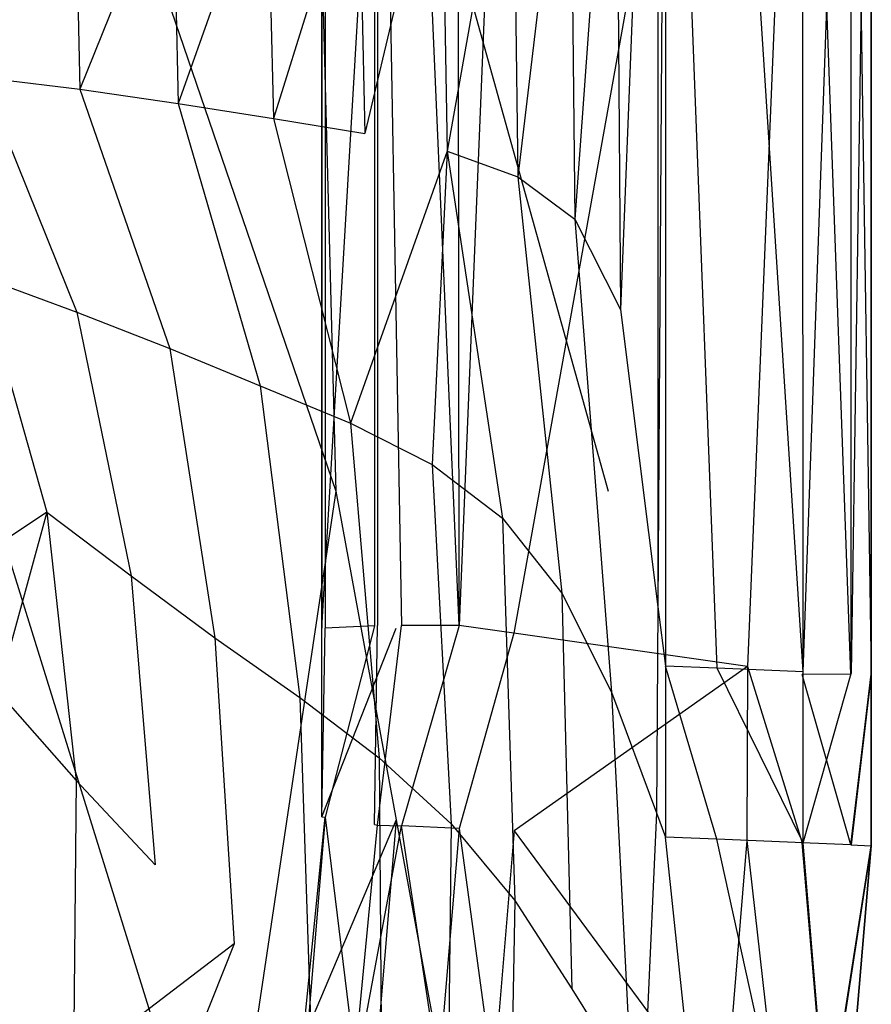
# Model space of a CAD drawing. Extents: x 0 to 0.37, y -0.56 to 0.
# Tile 11 of 26: x 0.292 to 0.37, y -0.389 to -0.299. Entities that reach past the tile are written whole.
import ezdxf

# ---------------------------------------------------------------- set-up
doc = ezdxf.new("R2010")
doc.units = 0
doc.layers.add('L0_WC_N_567510__0___REPLACEMTFO', color=7, linetype='CONTINUOUS')

msp = doc.modelspace()

# ---------------------------------------------------------------- linework, layer by layer
at = {"layer": 'L0_WC_N_567510__0___REPLACEMTFO', "color": 8}
for points, invisible_edges in [([(0.32459, -0.23327, 0.39252), (0.324301, -0.233699, 0.389554), (0.32459, -0.354756, 0.39252), (0.32459, -0.23327, 0.39252)], 14), ([(0.326778, -0.354756, 0.397805), (0.32459, -0.23327, 0.39252), (0.32459, -0.354756, 0.39252), (0.326778, -0.354756, 0.397805)], 13), ([(0.32459, -0.23327, 0.39252), (0.326778, -0.354756, 0.397805), (0.32679, -0.233716, 0.397819), (0.32459, -0.23327, 0.39252)], 14), ([(0.324301, -0.233699, 0.389554), (0.319786, -0.240376, 0.343329), (0.324301, -0.354771, 0.38976), (0.324301, -0.233699, 0.389554)], 14), ([(0.324301, -0.233699, 0.389554), (0.324301, -0.354771, 0.38976), (0.32459, -0.354756, 0.39252), (0.324301, -0.233699, 0.389554)], 14), ([(0.332061, -0.354756, 0.400031), (0.32679, -0.233716, 0.397819), (0.326778, -0.354756, 0.397805), (0.332061, -0.354756, 0.400031)], 14), ([(0.332061, -0.354756, 0.400031), (0.331957, -0.233853, 0.400031), (0.32679, -0.233716, 0.397819), (0.332061, -0.354756, 0.400031)], 14), ([(0.332061, -0.354756, 0.400031), (0.337015, -0.234253, 0.400031), (0.331957, -0.233853, 0.400031), (0.332061, -0.354756, 0.400031)], 13), ([(0.337015, -0.234253, 0.400031), (0.332061, -0.354756, 0.400031), (0.337065, -0.355468, 0.400031), (0.337015, -0.234253, 0.400031)], 14), ([(0.337065, -0.355468, 0.400031), (0.358483, -0.23595, 0.400031), (0.337015, -0.234253, 0.400031), (0.337065, -0.355468, 0.400031)], 13), ([(0.358483, -0.23595, 0.400031), (0.337065, -0.355468, 0.400031), (0.358492, -0.358517, 0.400031), (0.358483, -0.23595, 0.400031)], 14), ([(0.350999, -0.235947, 0.349948), (0.350284, -0.353036, 0.345685), (0.350232, -0.240896, 0.345991), (0.350999, -0.235947, 0.349948)], 14), ([(0.350999, -0.235947, 0.349948), (0.350974, -0.358481, 0.349664), (0.350284, -0.353036, 0.345685), (0.350999, -0.235947, 0.349948)], 14), ([(0.350999, -0.235947, 0.349948), (0.355694, -0.358669, 0.349667), (0.350974, -0.358481, 0.349664), (0.350999, -0.235947, 0.349948)], 13), ([(0.355694, -0.358669, 0.349667), (0.350999, -0.235947, 0.349948), (0.355722, -0.236049, 0.349951), (0.355694, -0.358669, 0.349667)], 14), ([(0.355722, -0.236049, 0.349951), (0.363582, -0.358983, 0.34967), (0.355694, -0.358669, 0.349667), (0.355722, -0.236049, 0.349951)], 13), ([(0.363582, -0.358983, 0.34967), (0.355722, -0.236049, 0.349951), (0.363542, -0.236217, 0.349955), (0.363582, -0.358983, 0.34967)], 14), ([(0.358492, -0.358517, 0.400031), (0.363521, -0.236348, 0.400031), (0.358483, -0.23595, 0.400031), (0.358492, -0.358517, 0.400031)], 13), ([(0.367992, -0.236309, 0.35178), (0.363582, -0.358983, 0.34967), (0.363542, -0.236217, 0.349955), (0.367992, -0.236309, 0.35178)], 13), ([(0.363521, -0.236348, 0.400031), (0.358492, -0.358517, 0.400031), (0.363496, -0.35923, 0.400031), (0.363521, -0.236348, 0.400031)], 14), ([(0.367962, -0.359226, 0.398193), (0.363521, -0.236348, 0.400031), (0.363496, -0.35923, 0.400031), (0.367962, -0.359226, 0.398193)], 14), ([(0.367987, -0.236345, 0.398466), (0.363521, -0.236348, 0.400031), (0.367962, -0.359226, 0.398193), (0.367987, -0.236345, 0.398466)], 14), ([(0.363582, -0.358983, 0.34967), (0.367992, -0.236309, 0.35178), (0.367985, -0.359158, 0.351495), (0.363582, -0.358983, 0.34967)], 14), ([(0.369812, -0.359217, 0.393729), (0.367987, -0.236345, 0.398466), (0.367962, -0.359226, 0.398193), (0.369812, -0.359217, 0.393729)], 13), ([(0.369837, -0.23635, 0.356181), (0.367985, -0.359158, 0.351495), (0.367992, -0.236309, 0.35178), (0.369837, -0.23635, 0.356181)], 14), ([(0.367985, -0.359158, 0.351495), (0.369837, -0.23635, 0.356181), (0.369812, -0.359231, 0.355896), (0.367985, -0.359158, 0.351495)], 13), ([(0.367987, -0.236345, 0.398466), (0.369812, -0.359217, 0.393729), (0.369837, -0.236336, 0.394014), (0.367987, -0.236345, 0.398466)], 14), ([(0.369812, -0.359217, 0.393729), (0.369837, -0.236339, 0.389587), (0.369837, -0.236336, 0.394014), (0.369812, -0.359217, 0.393729)], 14), ([(0.369837, -0.236339, 0.389587), (0.369812, -0.359217, 0.393729), (0.369812, -0.35922, 0.389303), (0.369837, -0.236339, 0.389587)], 13), ([(0.369812, -0.35922, 0.389303), (0.369837, -0.23635, 0.361081), (0.369837, -0.236339, 0.389587), (0.369812, -0.35922, 0.389303)], 14), ([(0.369837, -0.23635, 0.356181), (0.369812, -0.359231, 0.360797), (0.369812, -0.359231, 0.355896), (0.369837, -0.23635, 0.356181)], 13), ([(0.369812, -0.359231, 0.360797), (0.369837, -0.23635, 0.356181), (0.369837, -0.23635, 0.361081), (0.369812, -0.359231, 0.360797)], 14), ([(0.369837, -0.23635, 0.361081), (0.369812, -0.35922, 0.389303), (0.369812, -0.359231, 0.360797), (0.369837, -0.23635, 0.361081)], 13), ([(0.326253, -0.240179, 0.333519), (0.319458, -0.355013, 0.343627), (0.319458, -0.240861, 0.339967), (0.326253, -0.240179, 0.333519)], 13), ([(0.319458, -0.355013, 0.343627), (0.326253, -0.240179, 0.333519), (0.326287, -0.355013, 0.337179), (0.319458, -0.355013, 0.343627)], 14), ([(0.319786, -0.240376, 0.343329), (0.319458, -0.240861, 0.339967), (0.319786, -0.354996, 0.346755), (0.319786, -0.240376, 0.343329)], 14), ([(0.319786, -0.240376, 0.343329), (0.319786, -0.354996, 0.346755), (0.324301, -0.354771, 0.38976), (0.319786, -0.240376, 0.343329)], 14), ([(0.319458, -0.240861, 0.339967), (0.319458, -0.355013, 0.343627), (0.319786, -0.354996, 0.346755), (0.319458, -0.240861, 0.339967)], 14), ([(0.350232, -0.240896, 0.345991), (0.346835, -0.325812, 0.325791), (0.346395, -0.265639, 0.326208), (0.350232, -0.240896, 0.345991)], 14), ([(0.350232, -0.240896, 0.345991), (0.350284, -0.353036, 0.345685), (0.346835, -0.325812, 0.325791), (0.350232, -0.240896, 0.345991)], 14), ([(0.320762, -0.342436, 0.305881), (0.286876, -0.243516, 0.268168), (0.288885, -0.342436, 0.263578), (0.320762, -0.342436, 0.305881)], 13), ([(0.286876, -0.243516, 0.268168), (0.320762, -0.342436, 0.305881), (0.318137, -0.243516, 0.309653), (0.286876, -0.243516, 0.268168)], 14), ([(0.345719, -0.342436, 0.355781), (0.318137, -0.243516, 0.309653), (0.320762, -0.342436, 0.305881), (0.345719, -0.342436, 0.355781)], 13), ([(0.318137, -0.243516, 0.309653), (0.345719, -0.342436, 0.355781), (0.342611, -0.243516, 0.358589), (0.318137, -0.243516, 0.309653)], 14), ([(0.346395, -0.265639, 0.326208), (0.342652, -0.31753, 0.306377), (0.342227, -0.27381, 0.307092), (0.346395, -0.265639, 0.326208)], 14), ([(0.346395, -0.265639, 0.326208), (0.346835, -0.325812, 0.325791), (0.342652, -0.31753, 0.306377), (0.346395, -0.265639, 0.326208)], 14), ([(0.342227, -0.27381, 0.307092), (0.337426, -0.313653, 0.288002), (0.336965, -0.277607, 0.288991), (0.342227, -0.27381, 0.307092)], 14), ([(0.342227, -0.27381, 0.307092), (0.342652, -0.31753, 0.306377), (0.337426, -0.313653, 0.288002), (0.342227, -0.27381, 0.307092)], 14), ([(0.336965, -0.277607, 0.288991), (0.330958, -0.311315, 0.271035), (0.330411, -0.280205, 0.272216), (0.336965, -0.277607, 0.288991)], 14), ([(0.336965, -0.277607, 0.288991), (0.337426, -0.313653, 0.288002), (0.330958, -0.311315, 0.271035), (0.336965, -0.277607, 0.288991)], 14), ([(0.330411, -0.280205, 0.272216), (0.323414, -0.309677, 0.255838), (0.322808, -0.283445, 0.25713), (0.330411, -0.280205, 0.272216)], 14), ([(0.330411, -0.280205, 0.272216), (0.330958, -0.311315, 0.271035), (0.323414, -0.309677, 0.255838), (0.330411, -0.280205, 0.272216)], 14), ([(0.314461, -0.284033, 0.244042), (0.306302, -0.306951, 0.231148), (0.30579, -0.284434, 0.232486), (0.314461, -0.284033, 0.244042)], 14), ([(0.314461, -0.284033, 0.244042), (0.315032, -0.308305, 0.242699), (0.306302, -0.306951, 0.231148), (0.314461, -0.284033, 0.244042)], 14), ([(0.322808, -0.283445, 0.25713), (0.315032, -0.308305, 0.242699), (0.314461, -0.284033, 0.244042), (0.322808, -0.283445, 0.25713)], 14), ([(0.322808, -0.283445, 0.25713), (0.323414, -0.309677, 0.255838), (0.315032, -0.308305, 0.242699), (0.322808, -0.283445, 0.25713)], 14), ([(0.296842, -0.284817, 0.222058), (0.288328, -0.304535, 0.210796), (0.288123, -0.285188, 0.212017), (0.296842, -0.284817, 0.222058)], 14), ([(0.296842, -0.284817, 0.222058), (0.297301, -0.305628, 0.220724), (0.288328, -0.304535, 0.210796), (0.296842, -0.284817, 0.222058)], 14), ([(0.30579, -0.284434, 0.232486), (0.297301, -0.305628, 0.220724), (0.296842, -0.284817, 0.222058), (0.30579, -0.284434, 0.232486)], 14), ([(0.30579, -0.284434, 0.232486), (0.306302, -0.306951, 0.231148), (0.297301, -0.305628, 0.220724), (0.30579, -0.284434, 0.232486)], 14), ([(0.288328, -0.304535, 0.210796), (0.297022, -0.326037, 0.219528), (0.288102, -0.322774, 0.209955), (0.288328, -0.304535, 0.210796)], 14), ([(0.288328, -0.304535, 0.210796), (0.297301, -0.305628, 0.220724), (0.297022, -0.326037, 0.219528), (0.288328, -0.304535, 0.210796)], 14), ([(0.297301, -0.305628, 0.220724), (0.305552, -0.329394, 0.229902), (0.297022, -0.326037, 0.219528), (0.297301, -0.305628, 0.220724)], 14), ([(0.297301, -0.305628, 0.220724), (0.306302, -0.306951, 0.231148), (0.305552, -0.329394, 0.229902), (0.297301, -0.305628, 0.220724)], 14), ([(0.306302, -0.306951, 0.231148), (0.313819, -0.332803, 0.241441), (0.305552, -0.329394, 0.229902), (0.306302, -0.306951, 0.231148)], 14), ([(0.306302, -0.306951, 0.231148), (0.315032, -0.308305, 0.242699), (0.313819, -0.332803, 0.241441), (0.306302, -0.306951, 0.231148)], 14), ([(0.315032, -0.308305, 0.242699), (0.32211, -0.336218, 0.25443), (0.313819, -0.332803, 0.241441), (0.315032, -0.308305, 0.242699)], 14), ([(0.315032, -0.308305, 0.242699), (0.323414, -0.309677, 0.255838), (0.32211, -0.336218, 0.25443), (0.315032, -0.308305, 0.242699)], 14), ([(0.330958, -0.311315, 0.271035), (0.32211, -0.336218, 0.25443), (0.323414, -0.309677, 0.255838), (0.330958, -0.311315, 0.271035)], 14), ([(0.32211, -0.336218, 0.25443), (0.330958, -0.311315, 0.271035), (0.329588, -0.339994, 0.269579), (0.32211, -0.336218, 0.25443)], 13), ([(0.330958, -0.311315, 0.271035), (0.336033, -0.344916, 0.286601), (0.329588, -0.339994, 0.269579), (0.330958, -0.311315, 0.271035)], 14), ([(0.330958, -0.311315, 0.271035), (0.337426, -0.313653, 0.288002), (0.336033, -0.344916, 0.286601), (0.330958, -0.311315, 0.271035)], 14), ([(0.337426, -0.313653, 0.288002), (0.341456, -0.351783, 0.305188), (0.336033, -0.344916, 0.286601), (0.337426, -0.313653, 0.288002)], 14), ([(0.337426, -0.313653, 0.288002), (0.342652, -0.31753, 0.306377), (0.341456, -0.351783, 0.305188), (0.337426, -0.313653, 0.288002)], 14), ([(0.342652, -0.31753, 0.306377), (0.346029, -0.360869, 0.325032), (0.341456, -0.351783, 0.305188), (0.342652, -0.31753, 0.306377)], 14), ([(0.342652, -0.31753, 0.306377), (0.346835, -0.325812, 0.325791), (0.346029, -0.360869, 0.325032), (0.342652, -0.31753, 0.306377)], 14), ([(0.288102, -0.322774, 0.209955), (0.294271, -0.344374, 0.218721), (0.286231, -0.338281, 0.209242), (0.288102, -0.322774, 0.209955)], 14), ([(0.288102, -0.322774, 0.209955), (0.297022, -0.326037, 0.219528), (0.294271, -0.344374, 0.218721), (0.288102, -0.322774, 0.209955)], 14), ([(0.297022, -0.326037, 0.219528), (0.301989, -0.350201, 0.229041), (0.294271, -0.344374, 0.218721), (0.297022, -0.326037, 0.219528)], 14), ([(0.297022, -0.326037, 0.219528), (0.305552, -0.329394, 0.229902), (0.301989, -0.350201, 0.229041), (0.297022, -0.326037, 0.219528)], 14), ([(0.346835, -0.325812, 0.325791), (0.350284, -0.353036, 0.345685), (0.346029, -0.360869, 0.325032), (0.346835, -0.325812, 0.325791)], 14), ([(0.305552, -0.329394, 0.229902), (0.309667, -0.35587, 0.240465), (0.301989, -0.350201, 0.229041), (0.305552, -0.329394, 0.229902)], 14), ([(0.305552, -0.329394, 0.229902), (0.313819, -0.332803, 0.241441), (0.309667, -0.35587, 0.240465), (0.305552, -0.329394, 0.229902)], 14), ([(0.313819, -0.332803, 0.241441), (0.317442, -0.361351, 0.253324), (0.309667, -0.35587, 0.240465), (0.313819, -0.332803, 0.241441)], 14), ([(0.313819, -0.332803, 0.241441), (0.32211, -0.336218, 0.25443), (0.317442, -0.361351, 0.253324), (0.313819, -0.332803, 0.241441)], 14), ([(0.32211, -0.336218, 0.25443), (0.32474, -0.366869, 0.268194), (0.317442, -0.361351, 0.253324), (0.32211, -0.336218, 0.25443)], 14), ([(0.32211, -0.336218, 0.25443), (0.329588, -0.339994, 0.269579), (0.32474, -0.366869, 0.268194), (0.32211, -0.336218, 0.25443)], 14), ([(0.294271, -0.344374, 0.218721), (0.28251, -0.352188, 0.208307), (0.286231, -0.338281, 0.209242), (0.294271, -0.344374, 0.218721)], 14), ([(0.329588, -0.339994, 0.269579), (0.331318, -0.372912, 0.285105), (0.32474, -0.366869, 0.268194), (0.329588, -0.339994, 0.269579)], 14), ([(0.329588, -0.339994, 0.269579), (0.336033, -0.344916, 0.286601), (0.331318, -0.372912, 0.285105), (0.329588, -0.339994, 0.269579)], 14), ([(0.31042, -0.411724, 0.30968), (0.288885, -0.342436, 0.263578), (0.28097, -0.411724, 0.270597), (0.31042, -0.411724, 0.30968)], 13), ([(0.288885, -0.342436, 0.263578), (0.31042, -0.411724, 0.30968), (0.320762, -0.342436, 0.305881), (0.288885, -0.342436, 0.263578)], 14), ([(0.333477, -0.411724, 0.355781), (0.320762, -0.342436, 0.305881), (0.31042, -0.411724, 0.30968), (0.333477, -0.411724, 0.355781)], 13), ([(0.320762, -0.342436, 0.305881), (0.333477, -0.411724, 0.355781), (0.345719, -0.342436, 0.355781), (0.320762, -0.342436, 0.305881)], 14), ([(0.28251, -0.352188, 0.208307), (0.294271, -0.344374, 0.218721), (0.28975, -0.360812, 0.217495), (0.28251, -0.352188, 0.208307)], 13), ([(0.294271, -0.344374, 0.218721), (0.296946, -0.36896, 0.227475), (0.28975, -0.360812, 0.217495), (0.294271, -0.344374, 0.218721)], 14), ([(0.294271, -0.344374, 0.218721), (0.301989, -0.350201, 0.229041), (0.296946, -0.36896, 0.227475), (0.294271, -0.344374, 0.218721)], 14), ([(0.336033, -0.344916, 0.286601), (0.337165, -0.379936, 0.303857), (0.331318, -0.372912, 0.285105), (0.336033, -0.344916, 0.286601)], 14), ([(0.336033, -0.344916, 0.286601), (0.341456, -0.351783, 0.305188), (0.337165, -0.379936, 0.303857), (0.336033, -0.344916, 0.286601)], 14), ([(0.301989, -0.350201, 0.229041), (0.304211, -0.376668, 0.23865), (0.296946, -0.36896, 0.227475), (0.301989, -0.350201, 0.229041)], 14), ([(0.301989, -0.350201, 0.229041), (0.309667, -0.35587, 0.240465), (0.304211, -0.376668, 0.23865), (0.301989, -0.350201, 0.229041)], 14), ([(0.341456, -0.351783, 0.305188), (0.342392, -0.38803, 0.324164), (0.337165, -0.379936, 0.303857), (0.341456, -0.351783, 0.305188)], 14), ([(0.341456, -0.351783, 0.305188), (0.346029, -0.360869, 0.325032), (0.342392, -0.38803, 0.324164), (0.341456, -0.351783, 0.305188)], 14), ([(0.350284, -0.353036, 0.345685), (0.350147, -0.371925, 0.345531), (0.346029, -0.360869, 0.325032), (0.350284, -0.353036, 0.345685)], 14), ([(0.350284, -0.353036, 0.345685), (0.350974, -0.358481, 0.349664), (0.350147, -0.371925, 0.345531), (0.350284, -0.353036, 0.345685)], 14), ([(0.319786, -0.354996, 0.346755), (0.319458, -0.372278, 0.34413), (0.319786, -0.372326, 0.347225), (0.319786, -0.354996, 0.346755)], 13), ([(0.319458, -0.372278, 0.34413), (0.319786, -0.354996, 0.346755), (0.319458, -0.355013, 0.343627), (0.319458, -0.372278, 0.34413)], 14), ([(0.326287, -0.355013, 0.337179), (0.319458, -0.372278, 0.34413), (0.319458, -0.355013, 0.343627), (0.326287, -0.355013, 0.337179)], 13), ([(0.319458, -0.372278, 0.34413), (0.326287, -0.355013, 0.337179), (0.326281, -0.372558, 0.337682), (0.319458, -0.372278, 0.34413)], 14), ([(0.324301, -0.354771, 0.38976), (0.319786, -0.354996, 0.346755), (0.319786, -0.372326, 0.347225), (0.324301, -0.354771, 0.38976)], 14), ([(0.324301, -0.354771, 0.38976), (0.319786, -0.372326, 0.347225), (0.324301, -0.372987, 0.389789), (0.324301, -0.354771, 0.38976)], 14), ([(0.32459, -0.354756, 0.39252), (0.324301, -0.372987, 0.389789), (0.32459, -0.373029, 0.39252), (0.32459, -0.354756, 0.39252)], 13), ([(0.324301, -0.372987, 0.389789), (0.32459, -0.354756, 0.39252), (0.324301, -0.354771, 0.38976), (0.324301, -0.372987, 0.389789)], 14), ([(0.326778, -0.354756, 0.397805), (0.32459, -0.373029, 0.39252), (0.326781, -0.373118, 0.397804), (0.326778, -0.354756, 0.397805)], 13), ([(0.32459, -0.373029, 0.39252), (0.326778, -0.354756, 0.397805), (0.32459, -0.354756, 0.39252), (0.32459, -0.373029, 0.39252)], 14), ([(0.326781, -0.373118, 0.397804), (0.332061, -0.354756, 0.400031), (0.326778, -0.354756, 0.397805), (0.326781, -0.373118, 0.397804)], 13), ([(0.332061, -0.354756, 0.400031), (0.326781, -0.373118, 0.397804), (0.332061, -0.373342, 0.400031), (0.332061, -0.354756, 0.400031)], 14), ([(0.332061, -0.373342, 0.400031), (0.337065, -0.355468, 0.400031), (0.332061, -0.354756, 0.400031), (0.332061, -0.373342, 0.400031)], 13), ([(0.309667, -0.35587, 0.240465), (0.311451, -0.383921, 0.251492), (0.304211, -0.376668, 0.23865), (0.309667, -0.35587, 0.240465)], 14), ([(0.309667, -0.35587, 0.240465), (0.317442, -0.361351, 0.253324), (0.311451, -0.383921, 0.251492), (0.309667, -0.35587, 0.240465)], 14), ([(0.337065, -0.355468, 0.400031), (0.332061, -0.373342, 0.400031), (0.337115, -0.373554, 0.400031), (0.337065, -0.355468, 0.400031)], 14), ([(0.337115, -0.373554, 0.400031), (0.358492, -0.358517, 0.400031), (0.337065, -0.355468, 0.400031), (0.337115, -0.373554, 0.400031)], 13), ([(0.358492, -0.358517, 0.400031), (0.337115, -0.373554, 0.400031), (0.358439, -0.374449, 0.400031), (0.358492, -0.358517, 0.400031)], 14), ([(0.350974, -0.358481, 0.349664), (0.350971, -0.374136, 0.349631), (0.350147, -0.371925, 0.345531), (0.350974, -0.358481, 0.349664)], 14), ([(0.350974, -0.358481, 0.349664), (0.35569, -0.374334, 0.349633), (0.350971, -0.374136, 0.349631), (0.350974, -0.358481, 0.349664)], 13), ([(0.35569, -0.374334, 0.349633), (0.350974, -0.358481, 0.349664), (0.355694, -0.358669, 0.349667), (0.35569, -0.374334, 0.349633)], 14), ([(0.355694, -0.358669, 0.349667), (0.363586, -0.374665, 0.349637), (0.35569, -0.374334, 0.349633), (0.355694, -0.358669, 0.349667)], 13), ([(0.363586, -0.374665, 0.349637), (0.355694, -0.358669, 0.349667), (0.363582, -0.358983, 0.34967), (0.363586, -0.374665, 0.349637)], 14), ([(0.363493, -0.374661, 0.400031), (0.358492, -0.358517, 0.400031), (0.358439, -0.374449, 0.400031), (0.363493, -0.374661, 0.400031)], 13), ([(0.358492, -0.358517, 0.400031), (0.363493, -0.374661, 0.400031), (0.363496, -0.35923, 0.400031), (0.358492, -0.358517, 0.400031)], 14), ([(0.367957, -0.374848, 0.398162), (0.363496, -0.35923, 0.400031), (0.363493, -0.374661, 0.400031), (0.367957, -0.374848, 0.398162)], 14), ([(0.367962, -0.359226, 0.398193), (0.363496, -0.35923, 0.400031), (0.367957, -0.374848, 0.398162), (0.367962, -0.359226, 0.398193)], 14), ([(0.367985, -0.359158, 0.351495), (0.363586, -0.374665, 0.349637), (0.363582, -0.358983, 0.34967), (0.367985, -0.359158, 0.351495)], 13), ([(0.363586, -0.374665, 0.349637), (0.367985, -0.359158, 0.351495), (0.367984, -0.374849, 0.351462), (0.363586, -0.374665, 0.349637)], 14), ([(0.369812, -0.359217, 0.393729), (0.367957, -0.374848, 0.398162), (0.369809, -0.374926, 0.393696), (0.369812, -0.359217, 0.393729)], 13), ([(0.367957, -0.374848, 0.398162), (0.369812, -0.359217, 0.393729), (0.367962, -0.359226, 0.398193), (0.367957, -0.374848, 0.398162)], 14), ([(0.369812, -0.359231, 0.355896), (0.367984, -0.374849, 0.351462), (0.367985, -0.359158, 0.351495), (0.369812, -0.359231, 0.355896)], 14), ([(0.367984, -0.374849, 0.351462), (0.369812, -0.359231, 0.355896), (0.369809, -0.374926, 0.355863), (0.367984, -0.374849, 0.351462)], 13), ([(0.369809, -0.374926, 0.393696), (0.369812, -0.35922, 0.389303), (0.369812, -0.359217, 0.393729), (0.369809, -0.374926, 0.393696)], 14), ([(0.369812, -0.35922, 0.389303), (0.369809, -0.374926, 0.393696), (0.369809, -0.374926, 0.389269), (0.369812, -0.35922, 0.389303)], 13), ([(0.369809, -0.374926, 0.360763), (0.369812, -0.35922, 0.389303), (0.369809, -0.374926, 0.389269), (0.369809, -0.374926, 0.360763)], 13), ([(0.369812, -0.35922, 0.389303), (0.369809, -0.374926, 0.360763), (0.369812, -0.359231, 0.360797), (0.369812, -0.35922, 0.389303)], 14), ([(0.369812, -0.359231, 0.355896), (0.369809, -0.374926, 0.360763), (0.369809, -0.374926, 0.355863), (0.369812, -0.359231, 0.355896)], 13), ([(0.369809, -0.374926, 0.360763), (0.369812, -0.359231, 0.355896), (0.369812, -0.359231, 0.360797), (0.369809, -0.374926, 0.360763)], 14), ([(0.28975, -0.360812, 0.217495), (0.296946, -0.36896, 0.227475), (0.289985, -0.385664, 0.225662), (0.28975, -0.360812, 0.217495)], 14), ([(0.317442, -0.361351, 0.253324), (0.318421, -0.390877, 0.266405), (0.311451, -0.383921, 0.251492), (0.317442, -0.361351, 0.253324)], 14), ([(0.317442, -0.361351, 0.253324), (0.32474, -0.366869, 0.268194), (0.318421, -0.390877, 0.266405), (0.317442, -0.361351, 0.253324)], 14), ([(0.346029, -0.360869, 0.325032), (0.347841, -0.396748, 0.34544), (0.342392, -0.38803, 0.324164), (0.346029, -0.360869, 0.325032)], 14), ([(0.346029, -0.360869, 0.325032), (0.350147, -0.371925, 0.345531), (0.347841, -0.396748, 0.34544), (0.346029, -0.360869, 0.325032)], 14), ([(0.32474, -0.366869, 0.268194), (0.32496, -0.397826, 0.283496), (0.318421, -0.390877, 0.266405), (0.32474, -0.366869, 0.268194)], 14), ([(0.32474, -0.366869, 0.268194), (0.331318, -0.372912, 0.285105), (0.32496, -0.397826, 0.283496), (0.32474, -0.366869, 0.268194)], 14), ([(0.296946, -0.36896, 0.227475), (0.296697, -0.395152, 0.236635), (0.289985, -0.385664, 0.225662), (0.296946, -0.36896, 0.227475)], 14), ([(0.296946, -0.36896, 0.227475), (0.304211, -0.376668, 0.23865), (0.296697, -0.395152, 0.236635), (0.296946, -0.36896, 0.227475)], 14), ([(0.317752, -0.392644, 0.34479), (0.319786, -0.372326, 0.347225), (0.319458, -0.372278, 0.34413), (0.317752, -0.392644, 0.34479)], 14), ([(0.326281, -0.372558, 0.337682), (0.317752, -0.392644, 0.34479), (0.319458, -0.372278, 0.34413), (0.326281, -0.372558, 0.337682)], 14), ([(0.319786, -0.372326, 0.347225), (0.317752, -0.392644, 0.34479), (0.318074, -0.392768, 0.347848), (0.319786, -0.372326, 0.347225)], 13), ([(0.319786, -0.372326, 0.347225), (0.318074, -0.392768, 0.347848), (0.322501, -0.394477, 0.389893), (0.319786, -0.372326, 0.347225)], 14), ([(0.319786, -0.372326, 0.347225), (0.322501, -0.394477, 0.389893), (0.324301, -0.372987, 0.389789), (0.319786, -0.372326, 0.347225)], 14), ([(0.350147, -0.371925, 0.345531), (0.348931, -0.398492, 0.349695), (0.347841, -0.396748, 0.34544), (0.350147, -0.371925, 0.345531)], 14), ([(0.350147, -0.371925, 0.345531), (0.350971, -0.374136, 0.349631), (0.348931, -0.398492, 0.349695), (0.350147, -0.371925, 0.345531)], 14), ([(0.326281, -0.372558, 0.337682), (0.324507, -0.393645, 0.338343), (0.317752, -0.392644, 0.34479), (0.326281, -0.372558, 0.337682)], 14), ([(0.322501, -0.394477, 0.389893), (0.32459, -0.373029, 0.39252), (0.324301, -0.372987, 0.389789), (0.322501, -0.394477, 0.389893)], 14), ([(0.32459, -0.373029, 0.39252), (0.322501, -0.394477, 0.389893), (0.322785, -0.394587, 0.392591), (0.32459, -0.373029, 0.39252)], 13), ([(0.322785, -0.394587, 0.392591), (0.326781, -0.373118, 0.397804), (0.32459, -0.373029, 0.39252), (0.322785, -0.394587, 0.392591)], 14), ([(0.326781, -0.373118, 0.397804), (0.322785, -0.394587, 0.392591), (0.32496, -0.394911, 0.397874), (0.326781, -0.373118, 0.397804)], 13), ([(0.331318, -0.372912, 0.285105), (0.330974, -0.405026, 0.302626), (0.32496, -0.397826, 0.283496), (0.331318, -0.372912, 0.285105)], 14), ([(0.330189, -0.395692, 0.400031), (0.326781, -0.373118, 0.397804), (0.32496, -0.394911, 0.397874), (0.330189, -0.395692, 0.400031)], 14), ([(0.332061, -0.373342, 0.400031), (0.326781, -0.373118, 0.397804), (0.330189, -0.395692, 0.400031), (0.332061, -0.373342, 0.400031)], 14), ([(0.335199, -0.396441, 0.400031), (0.332061, -0.373342, 0.400031), (0.330189, -0.395692, 0.400031), (0.335199, -0.396441, 0.400031)], 13), ([(0.331318, -0.372912, 0.285105), (0.337165, -0.379936, 0.303857), (0.330974, -0.405026, 0.302626), (0.331318, -0.372912, 0.285105)], 14), ([(0.332061, -0.373342, 0.400031), (0.335199, -0.396441, 0.400031), (0.337115, -0.373554, 0.400031), (0.332061, -0.373342, 0.400031)], 14), ([(0.356333, -0.399598, 0.400031), (0.337115, -0.373554, 0.400031), (0.335199, -0.396441, 0.400031), (0.356333, -0.399598, 0.400031)], 13), ([(0.337115, -0.373554, 0.400031), (0.356333, -0.399598, 0.400031), (0.358439, -0.374449, 0.400031), (0.337115, -0.373554, 0.400031)], 14), ([(0.350971, -0.374136, 0.349631), (0.353603, -0.39919, 0.349696), (0.348931, -0.398492, 0.349695), (0.350971, -0.374136, 0.349631)], 13), ([(0.353603, -0.39919, 0.349696), (0.350971, -0.374136, 0.349631), (0.35569, -0.374334, 0.349633), (0.353603, -0.39919, 0.349696)], 14), ([(0.35569, -0.374334, 0.349633), (0.361435, -0.40036, 0.349698), (0.353603, -0.39919, 0.349696), (0.35569, -0.374334, 0.349633)], 13), ([(0.361435, -0.40036, 0.349698), (0.35569, -0.374334, 0.349633), (0.363586, -0.374665, 0.349637), (0.361435, -0.40036, 0.349698)], 14), ([(0.361342, -0.400346, 0.400031), (0.358439, -0.374449, 0.400031), (0.356333, -0.399598, 0.400031), (0.361342, -0.400346, 0.400031)], 13), ([(0.358439, -0.374449, 0.400031), (0.361342, -0.400346, 0.400031), (0.363493, -0.374661, 0.400031), (0.358439, -0.374449, 0.400031)], 14), ([(0.365763, -0.401007, 0.398221), (0.363493, -0.374661, 0.400031), (0.361342, -0.400346, 0.400031), (0.365763, -0.401007, 0.398221)], 14), ([(0.363586, -0.374665, 0.349637), (0.365791, -0.40101, 0.351521), (0.361435, -0.40036, 0.349698), (0.363586, -0.374665, 0.349637)], 13), ([(0.367957, -0.374848, 0.398162), (0.363493, -0.374661, 0.400031), (0.365763, -0.401007, 0.398221), (0.367957, -0.374848, 0.398162)], 14), ([(0.365791, -0.40101, 0.351521), (0.363586, -0.374665, 0.349637), (0.367984, -0.374849, 0.351462), (0.365791, -0.40101, 0.351521)], 14), ([(0.365763, -0.401007, 0.398221), (0.369809, -0.374926, 0.393696), (0.367957, -0.374848, 0.398162), (0.365763, -0.401007, 0.398221)], 14), ([(0.369809, -0.374926, 0.393696), (0.365763, -0.401007, 0.398221), (0.367602, -0.401281, 0.393755), (0.369809, -0.374926, 0.393696)], 13), ([(0.369809, -0.374926, 0.355863), (0.365791, -0.40101, 0.351521), (0.367984, -0.374849, 0.351462), (0.369809, -0.374926, 0.355863)], 14), ([(0.365791, -0.40101, 0.351521), (0.369809, -0.374926, 0.355863), (0.367602, -0.401281, 0.355922), (0.365791, -0.40101, 0.351521)], 13), ([(0.369809, -0.374926, 0.355863), (0.367602, -0.401281, 0.360823), (0.367602, -0.401281, 0.355922), (0.369809, -0.374926, 0.355863)], 13), ([(0.367602, -0.401281, 0.360823), (0.369809, -0.374926, 0.355863), (0.369809, -0.374926, 0.360763), (0.367602, -0.401281, 0.360823)], 14), ([(0.367602, -0.401281, 0.360823), (0.369809, -0.374926, 0.389269), (0.367602, -0.401281, 0.389329), (0.367602, -0.401281, 0.360823)], 13), ([(0.369809, -0.374926, 0.389269), (0.367602, -0.401281, 0.360823), (0.369809, -0.374926, 0.360763), (0.369809, -0.374926, 0.389269)], 14), ([(0.369809, -0.374926, 0.389269), (0.367602, -0.401281, 0.393755), (0.367602, -0.401281, 0.389329), (0.369809, -0.374926, 0.389269)], 13), ([(0.367602, -0.401281, 0.393755), (0.369809, -0.374926, 0.389269), (0.369809, -0.374926, 0.393696), (0.367602, -0.401281, 0.393755)], 14), ([(0.311451, -0.383921, 0.251492), (0.296697, -0.395152, 0.236635), (0.304211, -0.376668, 0.23865), (0.311451, -0.383921, 0.251492)], 14), ([(0.337165, -0.379936, 0.303857), (0.336593, -0.412564, 0.323426), (0.330974, -0.405026, 0.302626), (0.337165, -0.379936, 0.303857)], 14), ([(0.337165, -0.379936, 0.303857), (0.342392, -0.38803, 0.324164), (0.336593, -0.412564, 0.323426), (0.337165, -0.379936, 0.303857)], 14), ([(0.296697, -0.395152, 0.236635), (0.311451, -0.383921, 0.251492), (0.30343, -0.403928, 0.249494), (0.296697, -0.395152, 0.236635)], 13), ([(0.318421, -0.390877, 0.266405), (0.30343, -0.403928, 0.249494), (0.311451, -0.383921, 0.251492), (0.318421, -0.390877, 0.266405)], 14), ([(0.296697, -0.395152, 0.236635), (0.287169, -0.411251, 0.234678), (0.289985, -0.385664, 0.225662), (0.296697, -0.395152, 0.236635)], 14), ([(0.342392, -0.38803, 0.324164), (0.347841, -0.396748, 0.34544), (0.336593, -0.412564, 0.323426), (0.342392, -0.38803, 0.324164)], 14)]:
    msp.add_3dface(points, dxfattribs=dict(at, invisible_edges=invisible_edges))

doc.saveas('drawing.dxf')
